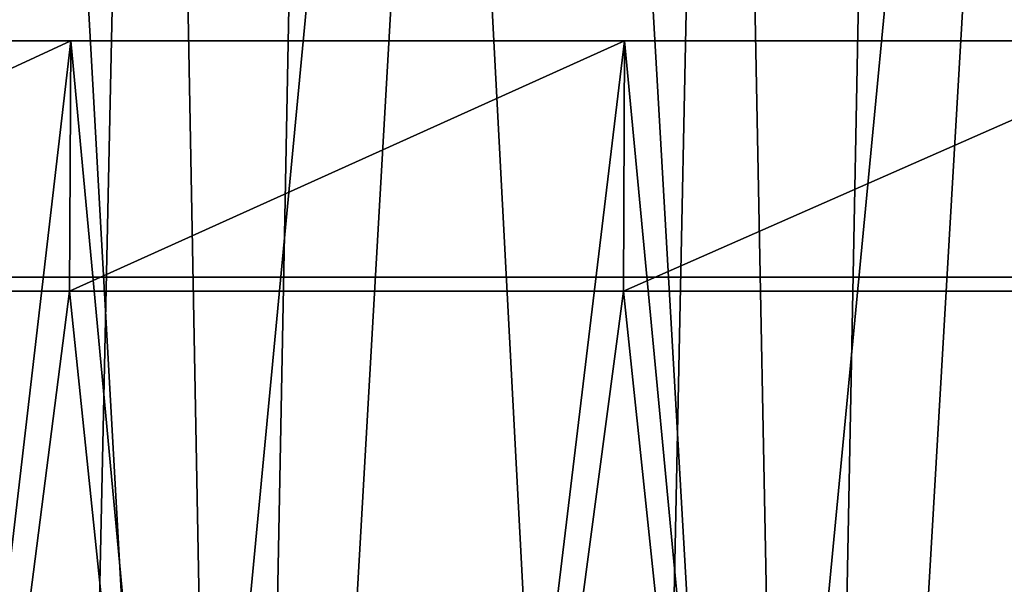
# Model space of a CAD drawing. Header units: millimetres. Extents: x -168 to 168, y -59 to 34.
# Tile 68 of 256: x -103.52 to -96.47, y -8.85 to -4.8. Entities that reach past the tile are written whole.
import ezdxf

# ---------------------------------------------------------------- set-up
doc = ezdxf.new("R2010")
doc.units = ezdxf.units.MM
doc.header["$LTSCALE"] = 33.374815
for name, color, linetype in [('11', 7, 'CONTINUOUS'), ('2', 7, 'CONTINUOUS'), ('3', 7, 'CONTINUOUS'), ('33', 7, 'CONTINUOUS'), ('34', 7, 'CONTINUOUS'), ('37', 7, 'CONTINUOUS'), ('38', 7, 'CONTINUOUS')]:
    doc.layers.add(name, color=color, linetype=linetype)

msp = doc.modelspace()

# ---------------------------------------------------------------- linework, layer by layer
at = {"layer": '11', "color": 7, "linetype": 'Continuous', "true_color": 0xf6f6f6}
for points in [[(-104.3368, -6.65, -34.7765), (-102.9461, -6.65, -38.6999), (-104.3368, -6.65, 34.7765), (-104.3368, -6.65, -34.7765)], [(-104.3368, -6.65, 34.7765), (-102.9461, -6.65, -38.6999), (-102.9461, -6.65, 38.6999), (-104.3368, -6.65, 34.7765)], [(-102.9461, -6.65, 38.6999), (-101.5, -6.65), (-101.4882, -6.65, 0.188), (-102.9461, -6.65, 38.6999)], [(-101.4529, -6.65, 0.373), (-102.9461, -6.65, 38.6999), (-101.4882, -6.65, 0.188), (-101.4529, -6.65, 0.373)], [(-101.4079, -6.65, 42.5678), (-102.9461, -6.65, 38.6999), (-101.4529, -6.65, 0.373), (-101.4079, -6.65, 42.5678)], [(-102.9461, -6.65, -38.6999), (-101.4079, -6.65, -42.5678), (-102.9461, -6.65, 38.6999), (-102.9461, -6.65, -38.6999)], [(-102.9461, -6.65, 38.6999), (-101.4079, -6.65, -42.5678), (-101.5, -6.65), (-102.9461, -6.65, 38.6999)], [(-101.5, -6.65), (-101.4079, -6.65, -42.5678), (-101.4882, -6.65, -0.188), (-101.5, -6.65)], [(-101.4882, -6.65, -0.188), (-101.4079, -6.65, -42.5678), (-101.4529, -6.65, -0.373), (-101.4882, -6.65, -0.188)], [(-101.3947, -6.65, 0.5522), (-101.4079, -6.65, 42.5678), (-101.4529, -6.65, 0.373), (-101.3947, -6.65, 0.5522)], [(-101.4529, -6.65, -0.373), (-101.4079, -6.65, -42.5678), (-101.3947, -6.65, -0.5522), (-101.4529, -6.65, -0.373)], [(-99.7244, -6.65, 46.3747), (-101.4079, -6.65, 42.5678), (-99.9058, -6.65, 1.497), (-99.7244, -6.65, 46.3747)], [(-99.9058, -6.65, 1.497), (-101.4079, -6.65, 42.5678), (-100.0942, -6.65, 1.497), (-99.9058, -6.65, 1.497)], [(-100.0942, -6.65, 1.497), (-101.4079, -6.65, 42.5678), (-100.2811, -6.65, 1.4734), (-100.0942, -6.65, 1.497)], [(-100.2811, -6.65, 1.4734), (-101.4079, -6.65, 42.5678), (-100.4635, -6.65, 1.4266), (-100.2811, -6.65, 1.4734)], [(-100.4635, -6.65, 1.4266), (-101.4079, -6.65, 42.5678), (-100.6387, -6.65, 1.3572), (-100.4635, -6.65, 1.4266)], [(-100.6387, -6.65, 1.3572), (-101.4079, -6.65, 42.5678), (-100.8037, -6.65, 1.2665), (-100.6387, -6.65, 1.3572)], [(-100.8037, -6.65, 1.2665), (-101.4079, -6.65, 42.5678), (-100.9561, -6.65, 1.1558), (-100.8037, -6.65, 1.2665)], [(-100.9561, -6.65, 1.1558), (-101.4079, -6.65, 42.5678), (-101.0935, -6.65, 1.0268), (-100.9561, -6.65, 1.1558)], [(-101.0935, -6.65, 1.0268), (-101.4079, -6.65, 42.5678), (-101.2135, -6.65, 0.8817), (-101.0935, -6.65, 1.0268)], [(-101.2135, -6.65, 0.8817), (-101.4079, -6.65, 42.5678), (-101.3145, -6.65, 0.7226), (-101.2135, -6.65, 0.8817)], [(-101.3145, -6.65, 0.7226), (-101.4079, -6.65, 42.5678), (-101.3947, -6.65, 0.5522), (-101.3145, -6.65, 0.7226)], [(-101.4079, -6.65, -42.5678), (-99.7244, -6.65, -46.3747), (-101.3947, -6.65, -0.5522), (-101.4079, -6.65, -42.5678)], [(-101.3947, -6.65, -0.5522), (-99.7244, -6.65, -46.3747), (-101.3145, -6.65, -0.7226), (-101.3947, -6.65, -0.5522)], [(-101.3145, -6.65, -0.7226), (-99.7244, -6.65, -46.3747), (-101.2135, -6.65, -0.8817), (-101.3145, -6.65, -0.7226)], [(-101.2135, -6.65, -0.8817), (-99.7244, -6.65, -46.3747), (-101.0935, -6.65, -1.0268), (-101.2135, -6.65, -0.8817)], [(-101.0935, -6.65, -1.0268), (-99.7244, -6.65, -46.3747), (-100.9561, -6.65, -1.1558), (-101.0935, -6.65, -1.0268)], [(-100.9561, -6.65, -1.1558), (-99.7244, -6.65, -46.3747), (-100.8037, -6.65, -1.2665), (-100.9561, -6.65, -1.1558)], [(-100.8037, -6.65, -1.2665), (-99.7244, -6.65, -46.3747), (-100.6387, -6.65, -1.3572), (-100.8037, -6.65, -1.2665)], [(-100.6387, -6.65, -1.3572), (-99.7244, -6.65, -46.3747), (-100.4635, -6.65, -1.4266), (-100.6387, -6.65, -1.3572)], [(-100.4635, -6.65, -1.4266), (-99.7244, -6.65, -46.3747), (-100.2811, -6.65, -1.4734), (-100.4635, -6.65, -1.4266)], [(-100.2811, -6.65, -1.4734), (-99.7244, -6.65, -46.3747), (-100.0942, -6.65, -1.497), (-100.2811, -6.65, -1.4734)], [(-100.0942, -6.65, -1.497), (-99.7244, -6.65, -46.3747), (-99.9058, -6.65, -1.497), (-100.0942, -6.65, -1.497)], [(-99.7189, -6.65, 1.4734), (-99.7244, -6.65, 46.3747), (-99.9058, -6.65, 1.497), (-99.7189, -6.65, 1.4734)], [(-99.9058, -6.65, -1.497), (-99.7244, -6.65, -46.3747), (-99.7189, -6.65, -1.4734), (-99.9058, -6.65, -1.497)], [(-98.9065, -6.65, 1.0268), (-99.7244, -6.65, 46.3747), (-99.0439, -6.65, 1.1558), (-98.9065, -6.65, 1.0268)], [(-99.0439, -6.65, 1.1558), (-99.7244, -6.65, 46.3747), (-99.1963, -6.65, 1.2665), (-99.0439, -6.65, 1.1558)], [(-99.1963, -6.65, 1.2665), (-99.7244, -6.65, 46.3747), (-99.3613, -6.65, 1.3572), (-99.1963, -6.65, 1.2665)], [(-99.3613, -6.65, 1.3572), (-99.7244, -6.65, 46.3747), (-99.5365, -6.65, 1.4266), (-99.3613, -6.65, 1.3572)], [(-99.5365, -6.65, 1.4266), (-99.7244, -6.65, 46.3747), (-99.7189, -6.65, 1.4734), (-99.5365, -6.65, 1.4266)], [(-98.7865, -6.65, 0.8817), (-99.7244, -6.65, 46.3747), (-98.9065, -6.65, 1.0268), (-98.7865, -6.65, 0.8817)], [(-97.8981, -6.65, 50.1153), (-99.7244, -6.65, 46.3747), (-98.5, -6.65), (-97.8981, -6.65, 50.1153)], [(-98.5, -6.65), (-99.7244, -6.65, 46.3747), (-98.5118, -6.65, 0.188), (-98.5, -6.65)], [(-98.5118, -6.65, 0.188), (-99.7244, -6.65, 46.3747), (-98.5471, -6.65, 0.373), (-98.5118, -6.65, 0.188)], [(-98.5471, -6.65, 0.373), (-99.7244, -6.65, 46.3747), (-98.6053, -6.65, 0.5522), (-98.5471, -6.65, 0.373)], [(-98.6053, -6.65, 0.5522), (-99.7244, -6.65, 46.3747), (-98.6855, -6.65, 0.7226), (-98.6053, -6.65, 0.5522)], [(-98.6855, -6.65, 0.7226), (-99.7244, -6.65, 46.3747), (-98.7865, -6.65, 0.8817), (-98.6855, -6.65, 0.7226)], [(-99.7244, -6.65, -46.3747), (-97.8981, -6.65, -50.1153), (-99.7189, -6.65, -1.4734), (-99.7244, -6.65, -46.3747)], [(-99.7189, -6.65, -1.4734), (-97.8981, -6.65, -50.1153), (-99.5365, -6.65, -1.4266), (-99.7189, -6.65, -1.4734)], [(-99.5365, -6.65, -1.4266), (-97.8981, -6.65, -50.1153), (-99.3613, -6.65, -1.3572), (-99.5365, -6.65, -1.4266)], [(-99.3613, -6.65, -1.3572), (-97.8981, -6.65, -50.1153), (-99.1963, -6.65, -1.2665), (-99.3613, -6.65, -1.3572)], [(-99.1963, -6.65, -1.2665), (-97.8981, -6.65, -50.1153), (-99.0439, -6.65, -1.1558), (-99.1963, -6.65, -1.2665)], [(-99.0439, -6.65, -1.1558), (-97.8981, -6.65, -50.1153), (-98.9065, -6.65, -1.0268), (-99.0439, -6.65, -1.1558)], [(-98.9065, -6.65, -1.0268), (-97.8981, -6.65, -50.1153), (-98.7865, -6.65, -0.8817), (-98.9065, -6.65, -1.0268)], [(-98.7865, -6.65, -0.8817), (-97.8981, -6.65, -50.1153), (-98.6855, -6.65, -0.7226), (-98.7865, -6.65, -0.8817)], [(-98.6855, -6.65, -0.7226), (-97.8981, -6.65, -50.1153), (-98.6053, -6.65, -0.5522), (-98.6855, -6.65, -0.7226)], [(-98.6053, -6.65, -0.5522), (-97.8981, -6.65, -50.1153), (-98.5471, -6.65, -0.373), (-98.6053, -6.65, -0.5522)], [(-98.5471, -6.65, -0.373), (-97.8981, -6.65, -50.1153), (-98.5118, -6.65, -0.188), (-98.5471, -6.65, -0.373)], [(-98.5118, -6.65, -0.188), (-97.8981, -6.65, -50.1153), (-98.5, -6.65), (-98.5118, -6.65, -0.188)], [(-97.8981, -6.65, -50.1153), (-97.8981, -6.65, 50.1153), (-98.5, -6.65), (-97.8981, -6.65, -50.1153)], [(-97.8981, -6.65, -50.1153), (-95.9316, -6.65, -53.784), (-97.8981, -6.65, 50.1153), (-97.8981, -6.65, -50.1153)], [(-97.8981, -6.65, 50.1153), (-95.9316, -6.65, -53.784), (-95.9316, -6.65, 53.784), (-97.8981, -6.65, 50.1153)]]:
    msp.add_3dface(points, dxfattribs=at)
at = {"layer": '2', "color": 7, "linetype": 'Continuous', "true_color": 0xf5f5f5}
for points in [[(-107.0341, -6.75, 121.407), (-103.1674, -6.75, 124.7094), (-105.3179, -23.5022, 123.0911), (-107.0341, -6.75, 121.407)], [(-105.3179, -23.5022, 123.0911), (-103.1674, -6.75, 124.7094), (-101.4252, -23.5022, 126.3179), (-105.3179, -23.5022, 123.0911)], [(-103.1674, -6.75, 124.7094), (-99.1993, -6.75, 127.8885), (-101.4252, -23.5022, 126.3179), (-103.1674, -6.75, 124.7094)], [(-101.4252, -23.5022, 126.3179), (-99.1993, -6.75, 127.8885), (-97.4337, -23.5022, 129.4217), (-101.4252, -23.5022, 126.3179)], [(-99.1993, -6.75, 127.8885), (-95.1334, -6.75, 130.9412), (-97.4337, -23.5022, 129.4217), (-99.1993, -6.75, 127.8885)], [(-97.4337, -23.5022, 129.4217), (-95.1334, -6.75, 130.9412), (-93.3473, -23.5022, 132.3993), (-97.4337, -23.5022, 129.4217)]]:
    msp.add_3dface(points, dxfattribs=at)
at = {"layer": '3', "color": 7, "linetype": 'Continuous', "true_color": 0xf5f5f5}
for points in [[(-103.1674, -6.75, 124.7094), (-107.0341, -6.75, 121.407), (-103.1581, -4.9554, 124.6968), (-103.1674, -6.75, 124.7094)], [(-103.1581, -4.9554, 124.6968), (-107.0341, -6.75, 121.407), (-107.0241, -4.9554, 121.395), (-103.1581, -4.9554, 124.6968)], [(-103.1581, -4.9554, -124.6968), (-107.0241, -4.9554, -121.395), (-105.3179, -23.5022, -123.0911), (-103.1581, -4.9554, -124.6968)], [(-101.4252, -23.5022, -126.3179), (-103.1581, -4.9554, -124.6968), (-105.3179, -23.5022, -123.0911), (-101.4252, -23.5022, -126.3179)], [(-99.1993, -6.75, 127.8885), (-103.1674, -6.75, 124.7094), (-99.1904, -4.9554, 127.8755), (-99.1993, -6.75, 127.8885)], [(-99.1904, -4.9554, 127.8755), (-103.1674, -6.75, 124.7094), (-103.1581, -4.9554, 124.6968), (-99.1904, -4.9554, 127.8755)], [(-99.1904, -4.9554, -127.8755), (-103.1581, -4.9554, -124.6968), (-101.4252, -23.5022, -126.3179), (-99.1904, -4.9554, -127.8755)], [(-97.4337, -23.5022, -129.4217), (-99.1904, -4.9554, -127.8755), (-101.4252, -23.5022, -126.3179), (-97.4337, -23.5022, -129.4217)], [(-95.1334, -6.75, 130.9412), (-99.1993, -6.75, 127.8885), (-95.1248, -4.9554, 130.9281), (-95.1334, -6.75, 130.9412)], [(-95.1248, -4.9554, 130.9281), (-99.1993, -6.75, 127.8885), (-99.1904, -4.9554, 127.8755), (-95.1248, -4.9554, 130.9281)], [(-95.1248, -4.9554, -130.9281), (-99.1904, -4.9554, -127.8755), (-97.4337, -23.5022, -129.4217), (-95.1248, -4.9554, -130.9281)], [(-93.3473, -23.5022, -132.3993), (-95.1248, -4.9554, -130.9281), (-97.4337, -23.5022, -129.4217), (-93.3473, -23.5022, -132.3993)]]:
    msp.add_3dface(points, dxfattribs=at)
at = {"layer": '33', "color": 3, "linetype": 'Continuous'}
for points in [[(-107.2977, -23.643, 129.2137), (-103.2677, -23.643, 132.4567), (-106.0591, 31.8789, 127.7221), (-107.2977, -23.643, 129.2137)], [(-106.0591, 31.8789, 127.7221), (-103.2677, -23.643, 132.4567), (-102.0756, 31.8789, 130.9276), (-106.0591, 31.8789, 127.7221)], [(-103.2677, -23.643, 132.4567), (-99.1397, -23.643, 135.574), (-102.0756, 31.8789, 130.9276), (-103.2677, -23.643, 132.4567)], [(-102.0756, 31.8789, 130.9276), (-99.1397, -23.643, 135.574), (-97.9952, 31.8789, 134.0089), (-102.0756, 31.8789, 130.9276)], [(-99.1397, -23.643, 135.574), (-94.9177, -23.643, 138.5627), (-97.9952, 31.8789, 134.0089), (-99.1397, -23.643, 135.574)], [(-97.9952, 31.8789, 134.0089), (-94.9177, -23.643, 138.5627), (-93.8219, 31.8789, 136.9632), (-97.9952, 31.8789, 134.0089)]]:
    msp.add_3dface(points, dxfattribs=at)
at = {"layer": '34', "color": 3, "linetype": 'Continuous'}
for points in [[(-102.0756, 31.8789, -130.9276), (-107.2977, -23.643, -129.2137), (-106.0591, 31.8789, -127.7221), (-102.0756, 31.8789, -130.9276)], [(-103.2677, -23.643, -132.4567), (-107.2977, -23.643, -129.2137), (-102.0756, 31.8789, -130.9276), (-103.2677, -23.643, -132.4567)], [(-97.9952, 31.8789, -134.0089), (-103.2677, -23.643, -132.4567), (-102.0756, 31.8789, -130.9276), (-97.9952, 31.8789, -134.0089)], [(-99.1397, -23.643, -135.574), (-103.2677, -23.643, -132.4567), (-97.9952, 31.8789, -134.0089), (-99.1397, -23.643, -135.574)], [(-93.8219, 31.8789, -136.9632), (-99.1397, -23.643, -135.574), (-97.9952, 31.8789, -134.0089), (-93.8219, 31.8789, -136.9632)], [(-94.9177, -23.643, -138.5627), (-99.1397, -23.643, -135.574), (-93.8219, 31.8789, -136.9632), (-94.9177, -23.643, -138.5627)]]:
    msp.add_3dface(points, dxfattribs=at)
at = {"layer": '37', "color": 7, "linetype": 'Continuous', "true_color": 0xf5f5f5}
for points in [[(-105.9398, -23.85, -127.5785), (-101.9608, -23.85, -130.7804), (-104.9351, 29.2893, -126.604), (-105.9398, -23.85, -127.5785)], [(-104.9351, 29.2893, -126.604), (-101.9608, -23.85, -130.7804), (-100.9469, 29.2893, -129.8062), (-104.9351, 29.2893, -126.604)], [(-101.9608, -23.85, -130.7804), (-97.885, -23.85, -133.8582), (-100.9469, 29.2893, -129.8062), (-101.9608, -23.85, -130.7804)], [(-100.9469, 29.2893, -129.8062), (-97.885, -23.85, -133.8582), (-96.8612, 29.2893, -132.8829), (-100.9469, 29.2893, -129.8062)], [(-97.885, -23.85, -133.8582), (-93.7165, -23.85, -136.8091), (-96.8612, 29.2893, -132.8829), (-97.885, -23.85, -133.8582)], [(-96.8612, 29.2893, -132.8829), (-93.7165, -23.85, -136.8091), (-92.6817, 29.2893, -135.8309), (-96.8612, 29.2893, -132.8829)]]:
    msp.add_3dface(points, dxfattribs=at)
at = {"layer": '38', "color": 7, "linetype": 'Continuous', "true_color": 0xf5f5f5}
for points in [[(-102.9535, 29.2893, 128.2206), (-105.9398, -23.85, 127.5784), (-106.8913, 29.2893, 124.9567), (-102.9535, 29.2893, 128.2206)], [(-101.9608, -23.85, 130.7804), (-105.9398, -23.85, 127.5784), (-102.9535, 29.2893, 128.2206), (-101.9608, -23.85, 130.7804)], [(-98.916, 29.2893, 131.3604), (-101.9608, -23.85, 130.7804), (-102.9535, 29.2893, 128.2206), (-98.916, 29.2893, 131.3604)], [(-97.885, -23.85, 133.8582), (-101.9608, -23.85, 130.7804), (-98.916, 29.2893, 131.3604), (-97.885, -23.85, 133.8582)], [(-94.7829, 29.2893, 134.3732), (-97.885, -23.85, 133.8582), (-98.916, 29.2893, 131.3604), (-94.7829, 29.2893, 134.3732)], [(-93.7164, -23.85, 136.8092), (-97.885, -23.85, 133.8582), (-94.7829, 29.2893, 134.3732), (-93.7164, -23.85, 136.8092)]]:
    msp.add_3dface(points, dxfattribs=at)

doc.saveas('drawing.dxf')
